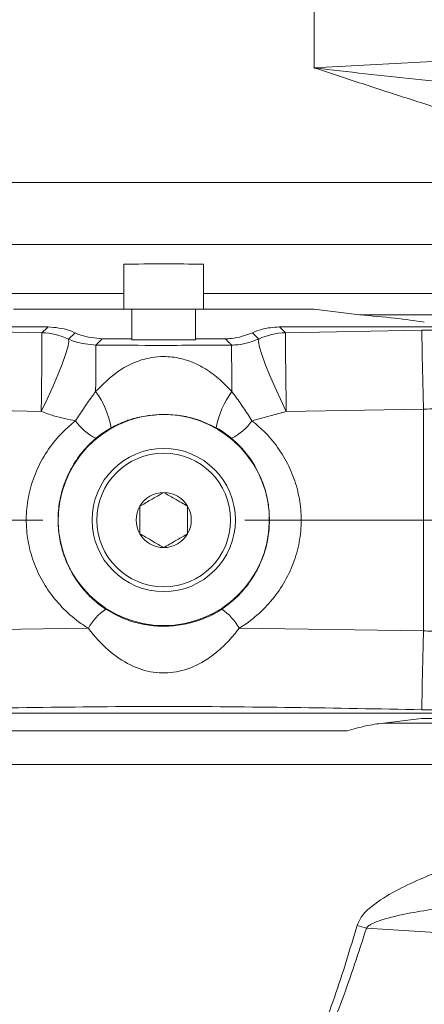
# Model space of a CAD drawing. Header units: millimetres. Extents: x 0 to 8410, y 0 to 5940.
# Tile 103 of 256: x 941 to 1043, y 4457 to 4705. Entities that reach past the tile are written whole.
import ezdxf

# ---------------------------------------------------------------- set-up
doc = ezdxf.new("R2010")
doc.units = ezdxf.units.MM
doc.header["$LTSCALE"] = 10
doc.linetypes.add('CENTERX2', pattern=[20.32, 12.7, -2.54, 2.54, -2.54])

msp = doc.modelspace()

# ---------------------------------------------------------------- linework, layer by layer
at = {"color": 8, "linetype": 'Continuous', "lineweight": 0}
for p, q in [((1015.129958, 4692.871378), (1015.129958, 4734.587856)), ((810.463106, 4664.058694), (1099.887525, 4664.058694)), ((1134.397661, 4648.471364), (787.12741, 4648.471364)), ((797.645723, 4636.156582), (967.376624, 4636.156582)), ((987.376605, 4636.156582), (1129.480754, 4636.156582)), ((1115.005409, 4630.79121), (1026.574766, 4630.79121)), ((912.53153, 4626.891022), (946.790849, 4626.269867)), ((953.487073, 4624.689811), (955.094253, 4626.267646)), ((1007.962142, 4626.269863), (1042.221462, 4626.891022)), ((946.595346, 4606.5236), (912.151729, 4607.069463)), ((1008.157407, 4606.523597), (999.529516, 4604.174065)), ((1042.601501, 4607.069463), (1008.157407, 4606.523597)), ((1042.601501, 4551.338927), (1042.601501, 4607.069463)), ((912.151729, 4551.338927), (958.435451, 4551.98715)), ((996.317779, 4551.98715), (1042.601501, 4551.338927)), ((1032.555496, 4528.156002), (1111.324464, 4528.156002)), ((1115.003501, 4517.784567), (801.839744, 4517.784567)), ((1187.489663, 4467.026875), (1028.280889, 4476.566718))]:
    msp.add_line(p, q, dxfattribs=at)
at = {"color": 7, "linetype": 'Continuous', "lineweight": 0}
for p, q in [((967.376624, 4643.497431), (967.376624, 4636.156582)), ((987.376605, 4643.497431), (987.376605, 4636.156582)), ((967.376624, 4632.204194), (939.600145, 4632.204194)), ((967.376624, 4632.204194), (987.376605, 4632.204194)), ((969.376479, 4632.204194), (969.376479, 4624.762752)), ((985.376512, 4632.204194), (985.376512, 4624.763214)), ((1015.153085, 4632.204194), (987.376605, 4632.204194)), ((1026.574766, 4630.79121), (1015.153085, 4632.204194)), ((948.321258, 4627.758727), (835.400974, 4627.758727)), ((1107.177173, 4627.758727), (1006.431495, 4627.758727)), ((969.376479, 4624.762752), (961.92423, 4624.761947)), ((969.376479, 4624.762752), (969.376479, 4624.469519)), ((969.376479, 4624.469519), (985.376512, 4624.47003)), ((985.376512, 4624.763214), (985.376512, 4624.47003)), ((992.829238, 4624.762383), (985.376512, 4624.763214)), ((976.204072, 4605.702347), (978.544866, 4605.702526)), ((835.400974, 4530.649663), (1108.119642, 4530.649663)), ((1042.142307, 4529.335131), (1032.555496, 4528.156002)), ((1042.142307, 4529.335131), (1103.158389, 4529.335131)), ((1023.477231, 4526.204196), (931.27576, 4526.204196))]:
    msp.add_line(p, q, dxfattribs=at)
at = {"color": 7, "linetype": 'CENTERX2', "lineweight": 0, "ltscale": 2}
msp.add_line((692.985545, 4579.204195), (1362.899335, 4579.204195), dxfattribs=at)
at = {"color": 8, "linetype": 'Continuous', "lineweight": 0, "flags": 128}
for points in [[(946.595346, 4606.5236), (946.638738, 4610.002841), (946.679984, 4613.495973), (946.717178, 4616.835066), (946.748411, 4619.859592), (946.772491, 4622.424145), (946.787988, 4624.405441), (946.794187, 4625.708223), (946.790849, 4626.269867)], [(999.658977, 4626.267866), (1000.225936, 4625.709993), (1001.266156, 4624.690075)], [(1008.157407, 4606.523597), (1008.114015, 4610.002837), (1008.072769, 4613.495969), (1008.035575, 4616.835062), (1008.004342, 4619.859584), (1007.980262, 4622.424141), (1007.965003, 4624.405437), (1007.958804, 4625.708219), (1007.962142, 4626.269863)], [(1042.601501, 4607.069463), (1042.516624, 4610.563853), (1042.4358, 4614.0752), (1042.363321, 4617.43296), (1042.302047, 4620.474045), (1042.255555, 4623.050761), (1042.225753, 4625.03795), (1042.214309, 4626.339105), (1042.221462, 4626.891022)], [(946.595346, 4606.5236), (948.078786, 4609.590999), (949.494039, 4612.690543), (950.776254, 4615.680058), (951.866781, 4618.422405), (952.715551, 4620.791797), (953.283464, 4622.679547), (953.544771, 4623.99906), (953.487073, 4624.689811)], [(1008.157407, 4606.523597), (1006.674205, 4609.591058), (1005.259191, 4612.690662), (1003.976976, 4615.68023), (1002.886449, 4618.422625), (1002.037679, 4620.792051), (1001.469766, 4622.679819), (1001.208698, 4623.999336), (1001.266156, 4624.690075)], [(960.261976, 4611.499001), (960.277473, 4613.837981), (960.291539, 4616.01608), (960.30346, 4617.980537), (960.312997, 4619.683769), (960.319911, 4621.084523), (960.324203, 4622.148865), (960.325395, 4622.851011), (960.323964, 4623.173964)], [(994.490539, 4611.499489), (994.475042, 4613.83848), (994.461213, 4616.01659), (994.449531, 4617.981058), (994.439994, 4619.684298), (994.43308, 4621.085056), (994.429027, 4622.149398), (994.427596, 4622.851544), (994.429027, 4623.174486)], [(1042.601501, 4551.338927), (1042.516624, 4547.844537), (1042.4358, 4544.333191), (1042.363321, 4540.97543), (1042.302047, 4537.934345), (1042.255555, 4535.357629), (1042.225753, 4533.37044), (1042.214309, 4532.069285), (1042.221462, 4531.517369)]]:
    msp.add_lwpolyline(points, dxfattribs=at)
at = {"color": 7, "linetype": 'Continuous', "lineweight": 0}
for radius in [18, 16.8]:
    msp.add_circle((977.376596, 4579.204195), radius, dxfattribs=at)
at = {"color": 8, "linetype": 'Continuous', "lineweight": 0}
for centre, radius, start, end in [((946.549942, 4610.269694), 16.001986, 64.30904118, 89.13738918), ((1008.203143, 4610.267892), 16.003785, 90.86284864, 115.68728486), ((942.653333, 4598.514153), 21.878541, 10.23856774, 36.40555831), ((1012.105979, 4598.511754), 21.885726, 143.59892108, 169.75742208), ((966.440329, 4611.952211), 13.650177, 214.73920575, 243.38618298), ((988.313828, 4611.950747), 13.648019, 296.61176503, 325.26351469), ((970.544034, 4545.413743), 13.777789, 124.22790424, 151.50371908), ((984.206691, 4545.411478), 13.78107, 28.49959077, 55.76878592), ((1147.371929, 4859.203547), 400.741336, 252.36279166, 252.71188433)]:
    msp.add_arc(centre, radius, start, end, dxfattribs=at)
at = {"color": 7, "linetype": 'Continuous', "lineweight": 0}
for radius, start, end in [(26.524078, 92.53346767, 87.47530403), (6.928203, 90, 150), (6.928203, 30, 90), (6.928203, 150, 210), (6.928203, 330, 30), (6.928203, 210, 270), (6.928203, 270, 330)]:
    msp.add_arc((977.376596, 4579.204195), radius, start, end, dxfattribs=at)
at = {"color": 8, "linetype": 'Continuous', "lineweight": 0}
for points, knots in [([(1015.129958, 4692.871378), (1048.572685, 4694.63936), (1088.584499, 4696.754624), (1135.168643, 4699.191459), (1154.872972, 4700.266026), (1174.611307, 4701.170517), (1187.78202, 4700.84266), (1194.373761, 4700.678573)], [0, 0, 0, 0, 0.5598634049, 0.6698362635, 0.7798093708, 0.8897979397, 1, 1, 1, 1]), ([(1062.37713, 4678.078861), (1058.527399, 4679.160109), (1050.841556, 4681.318779), (1039.092226, 4685.019768), (1027.240413, 4688.878464), (1019.222372, 4691.527408), (1015.16898, 4692.858563), (1015.129958, 4692.871378)], [0, 0, 0, 0, 0.2516807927, 0.5024713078, 0.7500265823, 0.9975935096, 1, 1, 1, 1]), ([(1015.129958, 4692.871378), (1015.172239, 4692.866528), (1023.728513, 4691.885029), (1036.455961, 4690.351772), (1053.47643, 4688.736437), (1061.558357, 4687.630809), (1065.976933, 4687.492732), (1065.977012, 4687.492729)], [0, 0, 0, 0, 0.0024618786, 0.4982110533, 0.7489553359, 0.9999954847, 1, 1, 1, 1]), ([(946.790849, 4626.269867), (946.95994, 4626.433123), (947.470879, 4626.926431), (947.980376, 4627.425093), (948.321258, 4627.758727)], [0, 0, 0, 0, 0.3309428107, 1, 1, 1, 1]), ([(1006.431495, 4627.758727), (1006.772478, 4627.425095), (1007.282116, 4626.926442), (1007.793056, 4626.433119), (1007.962142, 4626.269863)], [0, 0, 0, 0, 0.6690680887, 1, 1, 1, 1]), ([(1042.221462, 4626.891022), (1044.055643, 4626.931653), (1048.137711, 4627.022079), (1054.324355, 4627.116795), (1060.620974, 4627.177592), (1066.404631, 4627.191418), (1071.56016, 4627.159391), (1075.825535, 4627.079184), (1079.06513, 4626.952257), (1081.223166, 4626.783878), (1081.678686, 4626.638814), (1081.906473, 4626.566273)], [0, 0, 0, 0, 0.089391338, 0.19894521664, 0.30850611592, 0.42144466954, 0.5343986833, 0.65082338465, 0.76727373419, 0.8836235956, 1, 1, 1, 1]), ([(953.487073, 4624.689811), (954.005143, 4624.467142), (956.139164, 4623.549929), (958.520636, 4623.335976), (960.323964, 4623.173964)], [0, 0, 0, 0, 0.2427672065, 1, 1, 1, 1]), ([(961.92423, 4624.761947), (961.793057, 4624.632485), (961.396926, 4624.24152), (960.863475, 4623.710475), (960.46204, 4623.311272), (960.323964, 4623.173964)], [0, 0, 0, 0, 0.2451638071, 0.7403713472, 1, 1, 1, 1]), ([(994.429027, 4623.174486), (994.273507, 4623.329307), (993.741995, 4623.858433), (993.207406, 4624.387864), (992.829238, 4624.762383)], [0, 0, 0, 0, 0.2925993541, 1, 1, 1, 1]), ([(994.429027, 4623.174486), (994.989259, 4623.19173), (997.359503, 4623.264687), (999.574612, 4624.072895), (1001.266156, 4624.690075)], [0, 0, 0, 0, 0.2363605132, 1, 1, 1, 1]), ([(960.323964, 4623.173964), (965.03821, 4623.146131), (976.406523, 4623.079012), (987.774914, 4623.139236), (994.429027, 4623.174486)], [0, 0, 0, 0, 0.4146830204, 1, 1, 1, 1]), ([(960.261976, 4611.499001), (962.112597, 4613.342335), (965.092902, 4616.310905), (969.8573, 4618.880671), (973.711414, 4620.066789), (977.750672, 4620.423635), (981.353674, 4619.984803), (984.63714, 4618.91493), (987.83666, 4617.307979), (991.186462, 4614.940657), (993.389542, 4612.646169), (994.490539, 4611.499489)], [0, 0, 0, 0, 0.1939477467, 0.3123401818, 0.424401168, 0.4999541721, 0.6018238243, 0.6829961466, 0.7643908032, 0.8822533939, 1, 1, 1, 1]), ([(955.223237, 4604.173767), (955.870564, 4605.172756), (957.186679, 4607.203856), (958.882093, 4609.673866), (959.937183, 4611.069407), (960.261976, 4611.499001)], [0, 0, 0, 0, 0.4011809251, 0.8156632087, 1, 1, 1, 1]), ([(994.490539, 4611.499489), (994.731332, 4611.182717), (995.722508, 4609.878787), (997.4248, 4607.420073), (998.820438, 4605.267644), (999.529516, 4604.174065)], [0, 0, 0, 0, 0.1363360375, 0.5612006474, 1, 1, 1, 1]), ([(1066.568528, 4610.308903), (1066.429876, 4610.096659), (1066.152637, 4609.672273), (1064.85152, 4609.128671), (1062.889444, 4608.652884), (1060.317753, 4608.248884), (1057.19964, 4607.906441), (1053.712039, 4607.621045), (1049.907817, 4607.384527), (1046.175169, 4607.200948), (1043.707566, 4607.110158), (1042.601501, 4607.069463)], [0, 0, 0, 0, 0.1201789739, 0.2403005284, 0.3576170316, 0.4748926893, 0.586675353, 0.6984300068, 0.8056718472, 0.9128953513, 1, 1, 1, 1]), ([(955.223237, 4604.173767), (953.364758, 4604.513381), (950.413822, 4605.052627), (947.627034, 4606.126168), (946.595346, 4606.5236)], [0, 0, 0, 0, 0.6297931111, 1, 1, 1, 1]), ([(958.435451, 4551.98715), (957.8062, 4552.393531), (955.609903, 4553.811939), (952.189387, 4556.731523), (948.597921, 4560.937834), (945.820966, 4565.64343), (943.880617, 4570.680046), (942.859515, 4575.99434), (942.756567, 4581.470096), (943.665447, 4586.928315), (945.532656, 4592.214985), (948.334399, 4597.07458), (951.61457, 4601.107662), (954.130963, 4603.245716), (955.223237, 4604.173767)], [0, 0, 0, 0, 0.0366077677, 0.1277734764, 0.2189141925, 0.3061099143, 0.3932727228, 0.4803272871, 0.5673702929, 0.6573189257, 0.7472969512, 0.838600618, 0.9299424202, 1, 1, 1, 1]), ([(976.204072, 4605.702347), (974.682801, 4605.567932), (971.80684, 4605.313821), (967.845269, 4604.206903), (965.413, 4603.008698), (964.183484, 4602.403003)], [0, 0, 0, 0, 0.3570394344, 0.6749823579, 1, 1, 1, 1]), ([(990.56903, 4602.403388), (988.771377, 4603.246247), (985.644268, 4604.712441), (981.56636, 4605.503696), (979.306547, 4605.652403), (978.544866, 4605.702526)], [0, 0, 0, 0, 0.4726896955, 0.822267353, 1, 1, 1, 1]), ([(999.529516, 4604.174065), (1000.694966, 4603.179176), (1003.240125, 4601.006496), (1006.486354, 4596.96175), (1009.189091, 4592.255625), (1011.013784, 4587.165395), (1011.964349, 4581.82946), (1011.934856, 4576.359629), (1010.943075, 4570.890751), (1008.954819, 4565.659768), (1006.085209, 4560.829568), (1002.430223, 4556.601377), (999.05098, 4553.747674), (996.905093, 4552.365453), (996.317779, 4551.98715)], [0, 0, 0, 0, 0.0748829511, 0.1635324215, 0.2521454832, 0.3387098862, 0.4252483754, 0.5137993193, 0.6023613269, 0.6934991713, 0.7846761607, 0.8752541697, 0.9658579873, 1, 1, 1, 1]), ([(964.183484, 4602.403003), (963.083973, 4601.736656), (961.74029, 4600.922333), (960.54297, 4599.928855), (960.325395, 4599.748322)], [0, 0, 0, 0, 0.8182815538, 1, 1, 1, 1]), ([(994.427358, 4599.748568), (993.371421, 4600.562834), (992.121013, 4601.527064), (990.777917, 4602.285441), (990.56903, 4602.403388)], [0, 0, 0, 0, 0.8444737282, 1, 1, 1, 1]), ([(960.325395, 4599.748322), (959.485412, 4598.981372), (957.536077, 4597.201524), (955.02446, 4593.877007), (952.882711, 4589.877714), (951.458241, 4585.541608), (950.766134, 4581.062224), (950.843295, 4576.570651), (951.623201, 4572.212349), (953.103939, 4568.07298), (955.223803, 4564.210273), (957.974625, 4560.741378), (960.605065, 4558.32392), (962.310131, 4557.141122), (962.794219, 4556.805312)], [0, 0, 0, 0, 0.0690125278, 0.160156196, 0.2512802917, 0.3421117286, 0.4329226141, 0.5209697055, 0.6090257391, 0.696565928, 0.7841294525, 0.8742075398, 0.964286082, 1, 1, 1, 1]), ([(991.95901, 4556.805312), (992.410821, 4557.117894), (994.076699, 4558.270419), (996.675912, 4560.633848), (999.476436, 4564.12193), (1001.666937, 4568.087998), (1003.184059, 4572.386092), (1003.941336, 4576.870511), (1003.962603, 4581.357192), (1003.238293, 4585.736938), (1001.846167, 4589.912551), (999.779365, 4593.785182), (997.295153, 4597.118207), (995.323841, 4598.926307), (994.427358, 4599.748568)], [0, 0, 0, 0, 0.0333041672, 0.1227961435, 0.2122875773, 0.3038463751, 0.3953821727, 0.4849695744, 0.5745487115, 0.6619048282, 0.7492786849, 0.8377365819, 0.926208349, 1, 1, 1, 1]), ([(962.794219, 4556.805312), (964.401968, 4555.883998), (967.318367, 4554.212766), (971.986441, 4552.934986), (976.442367, 4552.405983), (980.937372, 4552.628818), (984.85674, 4553.45721), (988.187522, 4554.687122), (990.420528, 4555.816982), (991.621783, 4556.588675), (991.95901, 4556.805312)], [0, 0, 0, 0, 0.1789360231, 0.3245836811, 0.4701120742, 0.6144687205, 0.7590527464, 0.8600349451, 0.9607076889, 1, 1, 1, 1]), ([(996.317779, 4551.98715), (995.472093, 4550.930684), (993.779755, 4548.816542), (990.838629, 4546.023449), (987.03351, 4543.25421), (982.200389, 4541.075455), (976.138669, 4540.45657), (970.138695, 4541.911793), (964.580453, 4545.248054), (960.743788, 4549.028694), (958.874231, 4551.424791), (958.435451, 4551.98715)], [0, 0, 0, 0, 0.0891528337, 0.1784077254, 0.2636716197, 0.3993366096, 0.5259530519, 0.6539316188, 0.7986228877, 0.9527372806, 1, 1, 1, 1]), ([(1042.601501, 4551.338927), (1043.932249, 4551.289321), (1046.593822, 4551.190107), (1050.468549, 4550.992449), (1054.105953, 4550.75751), (1057.439093, 4550.47863), (1060.345872, 4550.152194), (1062.805007, 4549.770041), (1064.681571, 4549.324772), (1066.099081, 4548.782399), (1066.402193, 4548.341458), (1066.568528, 4548.099487)], [0, 0, 0, 0, 0.1047827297, 0.2095714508, 0.3151090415, 0.4206725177, 0.5287087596, 0.6367818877, 0.7496878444, 0.8626385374, 1, 1, 1, 1]), ([(1042.221462, 4531.517369), (1020.61303, 4531.922084), (977.383056, 4532.731761), (934.153075, 4531.922248), (912.53153, 4531.517369)], [0, 0, 0, 0, 0.4998483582, 1, 1, 1, 1]), ([(1081.906473, 4531.842117), (1081.634877, 4531.760035), (1081.135441, 4531.609096), (1078.792199, 4531.443932), (1075.6817, 4531.326033), (1071.617578, 4531.251245), (1066.797112, 4531.218014), (1061.281393, 4531.227875), (1055.249893, 4531.28028), (1048.83193, 4531.372972), (1044.424935, 4531.469237), (1042.221462, 4531.517369)], [0, 0, 0, 0, 0.1322497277, 0.2431937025, 0.3541199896, 0.4624359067, 0.5707340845, 0.6780038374, 0.7852655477, 0.8926339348, 1, 1, 1, 1]), ([(1025.951778, 4477.299415), (1026.266207, 4478.022145), (1027.103824, 4479.94744), (1030.503396, 4482.931603), (1035.497499, 4486.079917), (1043.485637, 4489.719343), (1053.187229, 4493.539813), (1064.534274, 4496.797846), (1075.014837, 4498.876971), (1081.433684, 4499.162191), (1084.343826, 4499.291503)], [0, 0, 0, 0, 0.0331002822, 0.0881766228, 0.1895645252, 0.2914464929, 0.4763727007, 0.6619208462, 0.846723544, 1, 1, 1, 1]), ([(1091.937934, 4484.646045), (1088.674001, 4484.690661), (1079.404336, 4484.81737), (1063.781915, 4483.859394), (1049.208907, 4482.044657), (1038.632028, 4480.357447), (1033.313845, 4479.114978), (1029.946837, 4477.910076), (1028.660082, 4477.074014), (1028.372849, 4476.689745), (1028.280889, 4476.566718)], [0, 0, 0, 0, 0.1562440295, 0.4437375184, 0.7312750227, 0.8318896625, 0.9323081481, 0.978664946, 0.9931693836, 1, 1, 1, 1]), ([(1006.2317, 4431.094565), (1007.515598, 4432.776872), (1010.105822, 4436.170874), (1013.589802, 4442.716333), (1017.032385, 4450.389164), (1021.434475, 4462.181639), (1024.141415, 4471.240786), (1025.951778, 4477.299415)], [0, 0, 0, 0, 0.1256051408, 0.2534045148, 0.4390735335, 0.6248603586, 1, 1, 1, 1]), ([(1028.280889, 4476.566718), (1026.342585, 4470.541836), (1023.427358, 4461.480363), (1018.68387, 4449.689629), (1014.961801, 4441.998446), (1011.184392, 4435.431802), (1008.403289, 4432.058956), (1007.003938, 4430.36186)], [0, 0, 0, 0, 0.37053276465, 0.55728444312, 0.74390740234, 0.8711433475, 1, 1, 1, 1])]:
    msp.add_open_spline(points, degree=3, knots=knots, dxfattribs=at)
at = {"color": 7, "linetype": 'Continuous', "lineweight": 0}
for points, knots in [([(987.376605, 4643.497431), (984.052819, 4643.551512), (977.386199, 4643.659985), (970.719498, 4643.551718), (967.376624, 4643.497431)], [0, 0, 0, 0, 0.4985715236, 1, 1, 1, 1]), ([(967.376624, 4636.156582), (967.376624, 4636.024024), (967.376624, 4634.543931), (967.376624, 4633.182928), (967.376624, 4632.288669), (967.376624, 4632.204194)], [0, 0, 0, 0, 0.0817922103, 0.9132634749, 1, 1, 1, 1]), ([(987.376605, 4636.156582), (987.376605, 4636.024024), (987.376605, 4634.543931), (987.376605, 4633.182928), (987.376605, 4632.288669), (987.376605, 4632.204194)], [0, 0, 0, 0, 0.0817922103, 0.9132634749, 1, 1, 1, 1]), ([(1042.828952, 4628.967465), (1040.466129, 4629.306774), (1035.687951, 4629.992936), (1029.634677, 4630.523176), (1026.574766, 4630.79121)], [0, 0, 0, 0, 0.4945030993, 1, 1, 1, 1]), ([(948.321258, 4627.758727), (950.132818, 4627.605446), (952.468923, 4627.407781), (954.612857, 4626.476708), (955.094253, 4626.267646)], [0, 0, 0, 0, 0.77546142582, 1, 1, 1, 1]), ([(961.92423, 4624.761947), (960.085457, 4624.920398), (957.721443, 4625.12411), (955.571853, 4626.059761), (955.094253, 4626.267646)], [0, 0, 0, 0, 0.7778179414, 1, 1, 1, 1]), ([(999.658977, 4626.267866), (997.927911, 4625.639423), (995.702406, 4624.831479), (993.35153, 4624.774944), (992.829238, 4624.762383)], [0, 0, 0, 0, 0.77783082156, 1, 1, 1, 1]), ([(999.658977, 4626.267866), (1000.403642, 4626.579295), (1002.565812, 4627.483542), (1004.900734, 4627.649758), (1006.431495, 4627.758727)], [0, 0, 0, 0, 0.3444062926, 1, 1, 1, 1]), ([(971.376573, 4582.668297), (972.235594, 4583.164205), (973.70538, 4584.012704), (975.841753, 4585.246361), (976.905189, 4585.860256), (977.376615, 4586.132398)], [0, 0, 0, 0, 0.4391393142, 0.7513678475, 1, 1, 1, 1]), ([(977.376615, 4586.132398), (978.235539, 4585.63646), (979.705253, 4584.787856), (981.841757, 4583.554394), (982.905236, 4582.940448), (983.376657, 4582.668297)], [0, 0, 0, 0, 0.4391114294, 0.7513680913, 1, 1, 1, 1]), ([(971.376573, 4575.740093), (971.376573, 4576.094718), (971.376573, 4577.177602), (971.376573, 4579.157194), (971.376573, 4581.180502), (971.376573, 4582.276676), (971.376573, 4582.668297)], [0, 0, 0, 0, 0.1628713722, 0.4973449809, 0.8204209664, 1, 1, 1, 1]), ([(983.376657, 4582.668297), (983.376657, 4582.276676), (983.376657, 4581.180502), (983.376657, 4579.157194), (983.376657, 4577.177602), (983.376657, 4576.094718), (983.376657, 4575.740093)], [0, 0, 0, 0, 0.1795790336, 0.5026550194, 0.8371286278, 1, 1, 1, 1]), ([(977.376615, 4572.275992), (976.517594, 4572.7719), (975.047808, 4573.620399), (972.911435, 4574.854055), (971.847999, 4575.467951), (971.376573, 4575.740093)], [0, 0, 0, 0, 0.43913933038, 0.75136783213, 1, 1, 1, 1]), ([(983.376657, 4575.740093), (982.517651, 4575.244162), (981.047836, 4574.395591), (978.911305, 4573.162149), (977.847952, 4572.54815), (977.376615, 4572.275992)], [0, 0, 0, 0, 0.4391384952, 0.7513949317, 1, 1, 1, 1]), ([(1023.477231, 4526.204196), (1025.031401, 4526.658821), (1028.160648, 4527.574189), (1031.084036, 4527.961202), (1032.555496, 4528.156002)], [0, 0, 0, 0, 0.4966594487, 1, 1, 1, 1])]:
    msp.add_open_spline(points, degree=3, knots=knots, dxfattribs=at)

doc.saveas('drawing.dxf')
